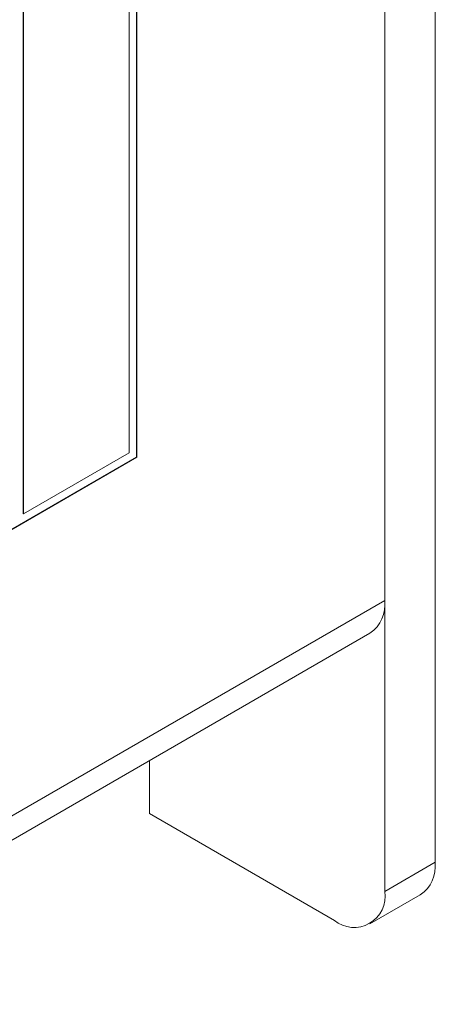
# Model space of a CAD drawing. Header units: millimetres. Extents: x 22 to 278, y 61 to 167.
# Tile 58 of 148: x 216 to 222, y 80 to 93. Entities that reach past the tile are written whole.
import ezdxf

# ---------------------------------------------------------------- set-up
doc = ezdxf.new("R2010")
doc.units = ezdxf.units.MM
doc.layers.get('0').update_dxf_attribs({"lineweight": 15})

msp = doc.modelspace()

# ---------------------------------------------------------------- linework, layer by layer
for p, q in [((221.7296, 140.8553), (221.7296, 81.6561)), ((221.0225, 140.4471), (221.0225, 81.2479)), ((221.0225, 85.3306), (221.0225, 136.3644)), ((217.5365, 87.3437), (217.5365, 106.2425)), ((217.54, 87.3416), (217.54, 106.2445)), ((217.4339, 87.4029), (217.4339, 106.0608)), ((215.9455, 105.2056), (215.9455, 86.5477)), ((215.949, 105.2036), (215.949, 86.5456)), ((193.5691, 73.5076), (217.5365, 87.3437)), ((193.5691, 73.5035), (217.54, 87.3416)), ((215.949, 86.5456), (217.4339, 87.4029)), ((217.5365, 87.3437), (217.54, 87.3416)), ((215.9455, 86.5477), (215.949, 86.5456)), ((188.6724, 66.6552), (221.0225, 85.3306)), ((188.306, 66.1055), (220.8154, 84.8727)), ((217.7168, 82.3397), (217.7168, 83.0839)), ((220.3154, 80.8395), (217.7168, 82.3397)), ((221.0225, 81.2479), (221.7296, 81.6561)), ((220.8154, 80.79), (221.5225, 81.1982))]:
    msp.add_line(p, q)
for centre, radius, start, end in [((220.5468, 85.27), 0.4795, 304.05635, 7.25583), ((221.2539, 81.5955), 0.4795, 304.05635, 7.25583), ((220.5914, 81.1779), 0.4367, 230.79671, 9.21404)]:
    msp.add_arc(centre, radius, start, end)

doc.saveas('drawing.dxf')
